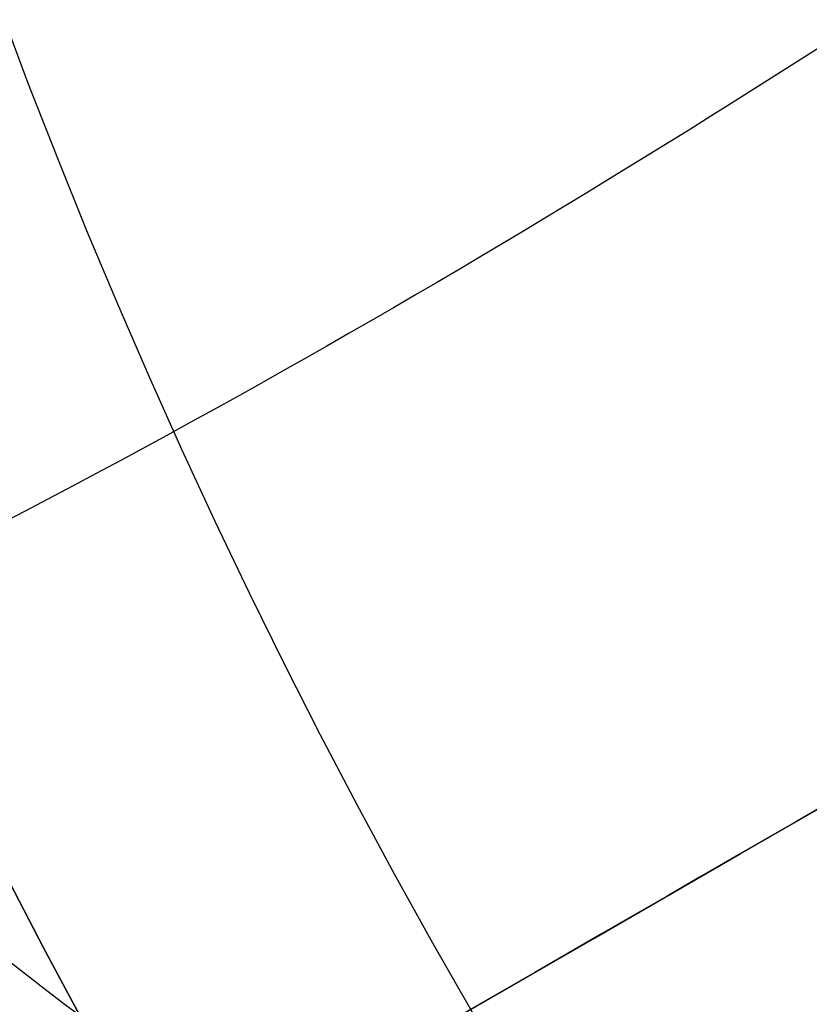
# Model space of a CAD drawing. Header units: millimetres. Extents: x -273 to 273, y -262 to 262.
# Tile 132 of 256: x -0.888 to -0.774, y -0.474 to -0.331. Entities that reach past the tile are written whole.
import ezdxf

# ---------------------------------------------------------------- set-up
doc = ezdxf.new("R2010")
doc.units = ezdxf.units.MM
doc.header["$MEASUREMENT"] = 0
doc.layers.add('Default', color=7, linetype='Continuous', true_color=0x000000)

# ---------------------------------------------------------------- blocks, each defined once
blk = doc.blocks.new('Block 01')
at = {"layer": 'Default', "color": 9, "true_color": 0xbfbfbf}
for points in [[(-0.6999999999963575, 0.2451770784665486, 748.3358205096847), (-0.7785398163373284, 0.2451770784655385, 748.3358205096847), (-0.9347173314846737, 0.3104247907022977, 748.3379565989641), (-1.000000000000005, 0.4665186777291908, 748.3430668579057), (-1.000000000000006, 0.5450164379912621, 748.3456367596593)], [(-0.7000000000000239, 0.5351187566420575, 577.2401113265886), (-0.7785398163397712, 0.5351187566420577, 577.2401113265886), (-0.9347173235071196, 0.4708880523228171, 577.2517836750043), (-1.000000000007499, 0.3172272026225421, 577.2797077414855), (-1.00000000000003, 0.2399529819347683, 577.293750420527)], [(-0.6999999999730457, 0.07479145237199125, 585.76007962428), (-0.7785398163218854, 0.07479145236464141, 585.7600796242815), (-0.9347173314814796, 0.1389896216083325, 585.7482296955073), (-1.000000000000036, 0.2925726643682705, 585.7198807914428), (-1.00000000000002, 0.3698077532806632, 585.7056244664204)]]:
    blk.add_open_spline(points, degree=3, dxfattribs=at)

msp = doc.modelspace()

# ---------------------------------------------------------------- linework, layer by layer
at = {"layer": 'Default', "color": 9, "true_color": 0xbfbfbf}
for centre, radius in [((2.48689957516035e-13, 4.67546815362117e-14, -579.6680000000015), 16), ((1.76744971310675e-13, 1.17676755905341e-15, -67.067876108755), 3.5), ((1.502247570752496e-14, 1.572370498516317e-15, -65.41749310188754), 3.5), ((1.766383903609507e-13, 3.113232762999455e-15, -62.66787610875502), 3), ((1.76717114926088e-13, 1.682889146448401e-15, -65.91787610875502), 2.625), ((2.48689957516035e-13, 4.217312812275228e-14, -582.5224783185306), 2.552031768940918), ((2.581645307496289e-14, 3.38909400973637e-15, -61.26787610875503), 2.4585), ((2.486899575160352e-13, 4.553261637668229e-14, -580.4293920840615), 2), ((2.77542757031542e-13, 3.047517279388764e-14, -558.4680000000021), 1.85), ((1.767849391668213e-13, 4.505931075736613e-16, -68.71787610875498), 1.25), ((1.768200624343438e-13, -1.875601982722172e-16, -70.16787610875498), 1.05), ((2.761611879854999e-13, 3.545958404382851e-14, -555.668000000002), 0.9999999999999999)]:
    msp.add_circle(centre, radius, dxfattribs=at)
for centre, radius, start, end in [((-3.8628076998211e-14, 1.277357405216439e-14, -22), 100.85, 0.002522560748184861, 270), ((-3.8628076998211e-14, 1.277357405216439e-14, -22), 100.05, 0.00252256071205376, 270), ((2.486899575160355e-13, 4.64253806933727e-14, -579.1680000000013), 15.99999999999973, 89.99999999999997, 269.9999999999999), ((2.486899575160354e-13, 4.376084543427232e-14, -580.1680000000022), 16, 89.99999999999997, 269.9999999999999), ((2.486899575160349e-13, 7.307073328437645e-14, -578.6680000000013), 15.49999999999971, 89.99999999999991, 269.9999999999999), ((2.486899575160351e-13, 9.12188706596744e-15, -603.1680000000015), 7.499999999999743, 89.99999999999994, 269.9999999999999), ((2.486899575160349e-13, 4.598129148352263e-14, -580.1680000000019), 7.500000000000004, 89.99999999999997, 269.9999999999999), ((2.48689957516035e-13, 7.789619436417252e-15, -603.668000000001), 6.999999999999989, 89.9999999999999, 269.9999999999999), ((2.486899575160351e-13, 7.789619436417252e-15, -603.6680000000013), 4.458500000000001, 89.99999999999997, 269.9999999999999), ((2.488564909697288e-13, 1.265031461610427e-14, -583.6680000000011), 4.45849999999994, 89.9999999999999, 262.0775736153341), ((2.448644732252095e-14, 7.79312288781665e-15, -62.8678761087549), 4.449999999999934, 59.47667614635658, 239.4766761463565), ((2.185933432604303e-14, -9.758911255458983e-15, -59.66787610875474), 4.450000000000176, 59.47667614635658, 239.4766761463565), ((2.410389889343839e-14, 7.796626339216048e-15, -62.8678761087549), 4.449999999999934, 239.4766761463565, 59.47667614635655), ((2.080400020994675e-14, -9.18803421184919e-15, -59.66787610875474), 4.450000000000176, 239.4766761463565, 59.47667614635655), ((2.142905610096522e-14, 2.873867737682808e-15, -62.86787610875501), 2.999765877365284, 329.4766761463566, 149.4766761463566), ((2.997251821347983e-14, 4.076401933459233e-15, -59.66787610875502), 2.999765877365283, 329.4766761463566, 149.4766761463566), ((2.197891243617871e-14, 2.744134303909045e-15, -62.55537610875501), 2.458500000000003, 329.4766761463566, 149.4766761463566), ((2.974346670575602e-14, 3.422327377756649e-15, -59.98037610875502), 2.458500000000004, 329.4766761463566, 149.4766761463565), ((2.48689957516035e-13, 4.298368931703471e-14, -582.190784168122), 2.000000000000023, 89.99999999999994, 269.9999999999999), ((2.486899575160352e-13, 4.764662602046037e-14, -578.668000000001), 2, 89.99999999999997, 269.9999999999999), ((2.781716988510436e-13, 2.665430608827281e-14, -560.768000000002), 1.850000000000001, 100.2817592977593, 280.2817592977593), ((2.762601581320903e-13, 3.311464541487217e-14, -556.168000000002), 1.850000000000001, 100.2817592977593, 280.2817592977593), ((2.097795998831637e-14, 2.441837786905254e-15, -62.86787610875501), 2.999765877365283, 149.4766761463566, 329.4766761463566), ((2.978805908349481e-14, 4.140150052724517e-15, -59.66787610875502), 2.999765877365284, 149.4766761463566, 329.4766761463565), ((0.0009480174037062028, 0.0009537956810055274, -69.96787610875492), 1.250951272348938, 270.0435534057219, 180.2176346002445), ((1.771916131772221e-13, 4.653239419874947e-15, -59.16787610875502), 2.500000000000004, 180.1740811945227, 0.1740811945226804), ((1.769139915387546e-13, -4.264646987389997e-16, -70.16787610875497), 0.9499999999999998, 180.1740811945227, 0.1740811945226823), ((-2.842170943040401e-14, 2.244456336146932e-14, -44), 100.85, 180, 270), ((0, 3.665541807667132e-14), 100.85, 180, 270), ((-1.4210854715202e-14, 2.244456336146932e-14), 100.05, 180, 270), ((4.085620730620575e-14, 1.572370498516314e-15, -66.16787610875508), 3.499999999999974, 179.9999999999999, 359.9999999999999), ((3.97459842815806e-14, 1.572370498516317e-15, -64.66711009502), 3.499999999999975, 179.9999999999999, 0), ((2.417510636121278e-14, 2.23850431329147e-15, -62.55537610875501), 2.458500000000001, 180, 329.4766761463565), ((3.147482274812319e-14, 2.793615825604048e-15, -59.98037610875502), 2.458500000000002, 180, 329.4766761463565), ((2.757793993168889e-13, 3.547390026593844e-14, -556.168000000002), 1, 180, 2.544443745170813e-14), ((2.763900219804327e-13, 3.544526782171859e-14, -555.168000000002), 1, 180, 3.61587203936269e-28), ((-1.4210854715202e-14, 3.665541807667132e-14, -44), 100.05, 180.0000000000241, 270), ((0.0009480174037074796, 0.0009537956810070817, -69.96787610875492), 1.25095127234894, 180.2176346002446, 270.0435534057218), ((1.7696955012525e-13, 2.401028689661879e-16, -70.16787610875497), 1.05, 180.1740811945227, 270.1740811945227), ((1.763034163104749e-13, 1.239303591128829e-15, -66.16787610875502), 2.625, 180.1740811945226, 270), ((1.760813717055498e-13, 1.46134819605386e-15, -65.66787610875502), 2.625, 180.1740811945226, 270), ((1.755262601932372e-13, 1.017258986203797e-15, -65.66787610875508), 2.999999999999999, 180.1740811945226, 270), ((1.770805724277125e-13, 9.343931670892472e-15, -59.66787610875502), 3.000000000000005, 180.1740811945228, 270), ((1.790789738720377e-13, 4.125883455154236e-15, -66.16787610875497), 3.500000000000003, 180.1740811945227, 269.9999999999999), ((1.767475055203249e-13, -2.257898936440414e-15, -67.96787610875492), 1.249999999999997, 185.9132516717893, 270), ((1.775246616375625e-13, 1.128281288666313e-15, -67.96787610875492), 3.5, 182.2207942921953, 270)]:
    msp.add_arc(centre, radius, start, end, dxfattribs=at)
for points, weights, knots in [([(-112.052876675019, 3.686125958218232e-13, -41.67126407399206), (-112.052876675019, -112.052876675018, -41.67126407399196), (-3.551012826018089e-13, -112.052876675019, -41.67126407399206), (112.052876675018, -112.052876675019, -41.67126407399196), (112.052876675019, -3.848246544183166e-13, -41.67126407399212), (112.052876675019, 112.0528766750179, -41.671264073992), (3.859245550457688e-13, 112.052876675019, -41.67126407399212)], [1, 0.7071067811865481, 1, 0.7071067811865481, 1, 0.7071067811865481, 1], [-528.0367412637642, -528.0367412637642, -528.0367412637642, -352.0244941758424, -352.0244941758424, -176.0122470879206, -176.0122470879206, 0, 0, 0]), ([(3.733584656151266e-13, 108.255644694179, -41.67126407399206), (108.255644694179, 108.255644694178, -41.67126407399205), (108.255644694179, -3.295794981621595e-13, -41.67126407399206), (108.255644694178, -108.255644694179, -41.67126407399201), (-3.424886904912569e-13, -108.255644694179, -41.67126407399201), (-108.255644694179, -108.255644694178, -41.67126407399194), (-108.255644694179, 3.561743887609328e-13, -41.67126407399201)], [1, 0.7071067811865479, 1, 0.7071067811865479, 1, 0.7071067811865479, 1], [0, 0, 0, 170.0475690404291, 170.0475690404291, 340.0951380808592, 340.0951380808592, 510.1427071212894, 510.1427071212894, 510.1427071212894]), ([(2.109977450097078e-13, 58.94401797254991, -59.09351528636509), (58.94401797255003, 58.94401797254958, -59.09351528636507), (58.94401797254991, -1.942115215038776e-13, -59.09351528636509), (58.94401797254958, -58.94401797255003, -59.09351528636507), (-1.805700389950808e-13, -58.94401797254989, -59.09351528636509), (-58.94401797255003, -58.94401797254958, -59.09351528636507), (-58.9440179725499, 1.973562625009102e-13, -59.09351528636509), (-58.94401797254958, 58.94401797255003, -59.09351528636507), (2.109977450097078e-13, 58.94401797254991, -59.09351528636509)], [0.9909948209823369, 0.7007391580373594, 0.9909948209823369, 0.7007391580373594, 0.9909948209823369, 0.7007391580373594, 0.9909948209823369, 0.7007391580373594, 0.9909948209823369], [0, 0, 0, 224.1057533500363, 224.1057533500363, 448.211506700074, 448.211506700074, 672.3172600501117, 672.3172600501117, 896.423013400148, 896.423013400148, 896.423013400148]), ([(2.044550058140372e-13, 56.93896143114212, -58.00311703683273), (56.93896143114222, 56.93896143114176, -58.00311703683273), (56.93896143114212, -1.875516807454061e-13, -58.00311703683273), (56.93896143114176, -56.9389614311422, -58.00311703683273), (-1.737930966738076e-13, -56.9389614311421, -58.00311703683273), (-56.93896143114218, -56.93896143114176, -58.00311703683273), (-56.93896143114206, 1.906964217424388e-13, -58.00311703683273), (-56.93896143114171, 56.93896143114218, -58.00311703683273), (2.044550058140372e-13, 56.93896143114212, -58.00311703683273)], [0.9915545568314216, 0.70113495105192, 0.9915545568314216, 0.70113495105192, 0.9915545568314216, 0.70113495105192, 0.9915545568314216, 0.70113495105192, 0.9915545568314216], [0, 0, 0, 216.5112893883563, 216.5112893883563, 433.0225787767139, 433.0225787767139, 649.5338681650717, 649.5338681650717, 866.045157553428, 866.045157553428, 866.045157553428])]:
    msp.add_rational_spline(points, weights, degree=2, knots=knots, dxfattribs=at)
for points, degree in [([(-86.75499999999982, -50.08802260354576, -756.8932544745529), (-43.37749999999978, -25.04401130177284, -775.8033956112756), (2.700062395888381e-13, 7.615262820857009e-14, -794.7135367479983)], 2), ([(-0.5657654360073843, -2.901970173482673e-14, -799.838010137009), (-0.6075795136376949, -0.03296492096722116, -799.8313936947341), (-0.7001509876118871, -0.1026299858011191, -799.8144588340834), (-0.8955283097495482, -0.2584739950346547, -799.7615050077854), (-1.067333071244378, -0.3710777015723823, -799.6937349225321), (-1.197801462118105, -0.3827655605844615, -799.6409229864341)], 3), ([(-0.2328454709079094, -8.015370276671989e-15, -799.8749347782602), (-0.2832082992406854, -0.03282657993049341, -799.871635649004), (-0.3903758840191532, -0.1017946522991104, -799.8622581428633), (-0.6646525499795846, -0.2561230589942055, -799.8192555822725), (-0.916012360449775, -0.4381898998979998, -799.7409680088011), (-1.135216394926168, -0.5006770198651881, -799.6535189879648)], 3), ([(2.54283500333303e-13, -1.722103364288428e-14, -799.882645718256), (-0.06324955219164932, -0.03651714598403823, -799.882645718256), (-0.1860907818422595, -0.1074395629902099, -799.879278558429), (-0.4642434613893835, -0.2680310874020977, -799.84807424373), (-0.788388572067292, -0.4551763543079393, -799.7803104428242), (-1.069586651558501, -0.6175261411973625, -799.6577239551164)], 3), ([(-0.1164227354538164, -0.2016500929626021, -799.8749347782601), (-0.1700328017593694, -0.2288522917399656, -799.8716356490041), (-0.2833446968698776, -0.2871781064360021, -799.8622581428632), (-0.5541353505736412, -0.4475444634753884, -799.8192555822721), (-0.8374897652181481, -0.5741950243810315, -799.7409680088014), (-1.001207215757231, -0.7327877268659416, -799.6535189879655)], 3)]:
    msp.add_open_spline(points, degree=degree, dxfattribs=at)

# ---------------------------------------------------------------- block references
at = {"layer": 'Default', "color": 9, "true_color": 0xbfbfbf, "extrusion": (0, 0, -1), "rotation": 180}
msp.add_blockref('Block 01', (0, 8.233708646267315e-15, -200), dxfattribs=at)

doc.saveas('drawing.dxf')
